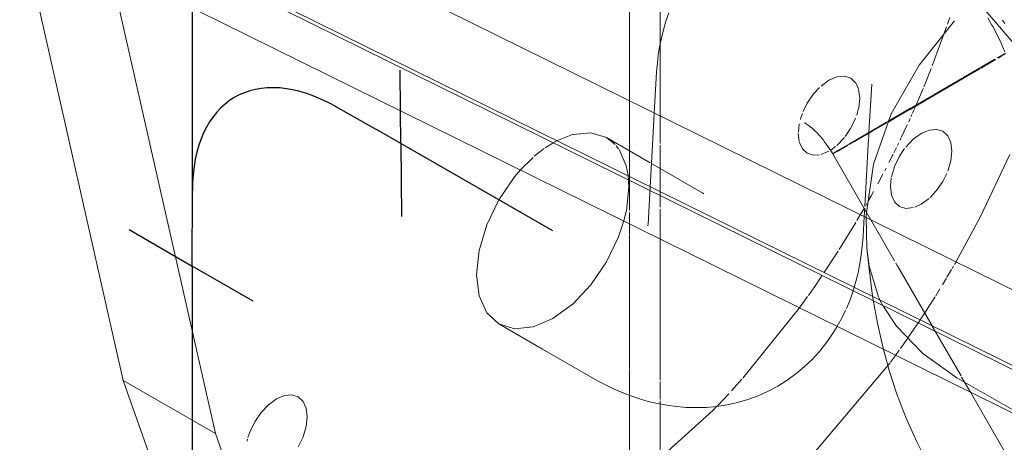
# Model space of a CAD drawing. Header units: inches. Extents: x -332 to 1204, y -60 to 270.
# Tile 59 of 91: x 450.74 to 462.08, y -20.22 to -15.35. Entities that reach past the tile are written whole.
import ezdxf

# ---------------------------------------------------------------- set-up
doc = ezdxf.new("R2010")
doc.units = ezdxf.units.IN
doc.header["$MEASUREMENT"] = 0
doc.layers.add('P-PIPE', color=3, linetype='Continuous', lineweight=30)
doc.layers.add('P-SANR-FIXT', color=6, linetype='Continuous', lineweight=9)

# ---------------------------------------------------------------- blocks, each defined once
blk = doc.blocks.new('Water Closet-Wall Mounted-Sloan-Valve-WETS-24501201 - WETS-2450_1201-2933277-WASTE AND VENT RISER DIAGRAM')
at = {"layer": 'P-SANR-FIXT'}
for p, q in [((-163.514, -13.573), (-152.989, -18.776)), ((-163.514, -13.573), (-152.989, -18.776)), ((-155.151, -13.821), (-153.369, -15.903)), ((-163.866, -19.507), (-165.059, -14.226)), ((-153.389, -19.496), (-163.92, -14.29)), ((-152.989, -19.65), (-163.514, -14.447)), ((-152.989, -19.65), (-163.514, -14.447)), ((-158.036, -14.5), (-158.036, -16.281)), ((-157.683, -15.697), (-157.683, -14.473)), ((-164.002, -14.751), (-153.469, -19.958)), ((-163.999, -14.838), (-162.805, -20.119)), ((-154.348, -15.32), (-154.374, -15.4)), ((-153.907, -15.327), (-153.861, -15.409)), ((-153.74, -15.354), (-153.714, -15.391)), ((-154.384, -15.428), (-154.548, -15.88)), ((-157.669, -15.561), (-157.689, -15.658)), ((-157.683, -16.456), (-157.683, -15.697)), ((-153.8, -15.788), (-153.705, -15.733)), ((-157.715, -15.85), (-157.723, -15.945)), ((-154.003, -15.905), (-153.827, -15.803)), ((-153.936, -15.875), (-153.984, -15.904)), ((-153.818, -15.806), (-153.936, -15.875)), ((-157.723, -15.951), (-157.75, -16.423)), ((-157.723, -15.945), (-157.723, -15.951)), ((-154.56, -15.909), (-154.625, -16.073)), ((-154.197, -16.016), (-154.006, -15.906)), ((-155.738, -16.046), (-155.83, -16.113)), ((-155.399, -16.144), (-155.43, -16.076)), ((-155.278, -16.646), (-155.246, -16.09)), ((-155.246, -16.089), (-155.246, -16.09)), ((-155.246, -16.09), (-155.246, -16.09)), ((-154.627, -16.076), (-154.645, -16.121)), ((-154.527, -16.208), (-154.254, -16.05)), ((-154.247, -16.057), (-154.439, -16.169)), ((-154.254, -16.05), (-154.206, -16.022)), ((-155.384, -16.25), (-155.397, -16.152)), ((-154.807, -16.371), (-154.527, -16.208)), ((-154.654, -16.142), (-154.738, -16.339)), ((-154.439, -16.169), (-154.521, -16.217)), ((-158.036, -16.281), (-158.036, -16.794)), ((-155.396, -16.363), (-155.384, -16.25)), ((-157.75, -16.423), (-157.77, -16.789)), ((-156.044, -16.427), (-156.056, -16.459)), ((-155.419, -16.446), (-155.397, -16.363)), ((-155.048, -16.512), (-154.807, -16.371)), ((-154.782, -16.439), (-154.793, -16.464)), ((-154.764, -16.399), (-154.775, -16.423)), ((-154.747, -16.361), (-154.763, -16.397)), ((-157.683, -16.773), (-157.683, -16.456)), ((-156.08, -16.546), (-156.091, -16.645)), ((-156.057, -16.463), (-156.068, -16.497)), ((-155.989, -16.554), (-155.976, -16.562)), ((-155.488, -16.599), (-155.432, -16.482)), ((-155.31, -16.665), (-155.074, -16.527)), ((-155.073, -16.537), (-155.24, -16.634)), ((-155.074, -16.527), (-155.048, -16.512)), ((-154.803, -16.485), (-154.82, -16.523)), ((-156.092, -16.658), (-156.082, -16.749)), ((-155.551, -16.693), (-155.491, -16.603)), ((-155.5, -16.777), (-155.31, -16.665)), ((-155.24, -16.634), (-155.311, -16.675)), ((-155.281, -16.709), (-155.278, -16.646)), ((-154.836, -16.559), (-154.905, -16.705)), ((-154.677, -16.658), (-154.586, -16.62)), ((-154.427, -16.634), (-154.371, -16.686)), ((-159.006, -16.823), (-158.92, -16.769)), ((-158.912, -16.764), (-158.863, -16.738)), ((-158.863, -16.738), (-158.693, -16.672)), ((-158.036, -16.859), (-158.3, -16.707)), ((-158.3, -16.707), (-158.201, -16.787)), ((-156.08, -16.757), (-156.044, -16.835)), ((-155.822, -16.713), (-155.803, -16.736)), ((-155.647, -16.796), (-155.561, -16.706)), ((-155.63, -16.853), (-155.5, -16.777)), ((-155.312, -16.676), (-155.405, -16.729)), ((-155.326, -17.499), (-155.282, -16.715)), ((-154.934, -16.765), (-154.95, -16.799)), ((-154.909, -16.713), (-154.919, -16.735)), ((-154.371, -16.686), (-154.336, -16.764)), ((-154.336, -16.764), (-154.324, -16.863)), ((-159.134, -16.922), (-159.019, -16.832)), ((-158.188, -16.801), (-158.161, -16.836)), ((-158.155, -16.844), (-158.073, -17.03)), ((-158.036, -16.797), (-158.036, -17.155)), ((-157.796, -16.998), (-158.036, -16.859)), ((-157.771, -16.794), (-157.798, -17.273)), ((-157.683, -17.306), (-157.683, -16.794)), ((-155.83, -16.902), (-155.738, -16.863)), ((-155.714, -16.848), (-155.662, -16.81)), ((-155.71, -16.869), (-155.695, -16.894)), ((-155.679, -16.885), (-155.695, -16.894)), ((-155.695, -16.894), (-155.305, -17.57)), ((-155.636, -16.861), (-155.679, -16.885)), ((-155.596, -16.838), (-155.636, -16.861)), ((-155.526, -16.799), (-155.596, -16.838)), ((-154.998, -16.896), (-155.047, -16.993)), ((-154.96, -16.819), (-154.992, -16.883)), ((-154.927, -16.922), (-154.867, -16.832)), ((-159.29, -17.077), (-159.147, -16.934)), ((-157.211, -17.336), (-157.782, -17.006)), ((-154.984, -17.039), (-154.927, -16.922)), ((-158.073, -17.03), (-158.052, -17.138)), ((-155.081, -17.058), (-155.096, -17.088)), ((-155.019, -17.158), (-154.985, -17.042)), ((-158.036, -17.155), (-158.036, -17.51)), ((-155.116, -17.127), (-155.175, -17.238)), ((-155.031, -17.271), (-155.021, -17.169)), ((-157.798, -17.273), (-157.822, -17.708)), ((-157.683, -17.33), (-157.683, -17.306)), ((-157.683, -17.373), (-157.683, -17.334)), ((-157.18, -17.351), (-157.182, -17.351)), ((-155.224, -17.327), (-155.256, -17.384)), ((-157.683, -17.507), (-157.683, -17.381)), ((-155.256, -17.384), (-155.282, -17.43)), ((-158.073, -17.554), (-158.1, -17.665)), ((-158.036, -17.51), (-158.036, -17.546)), ((-158.036, -17.568), (-158.036, -17.7)), ((-157.683, -17.875), (-157.683, -17.533)), ((-155.334, -17.523), (-155.378, -17.598)), ((-155.333, -17.617), (-155.327, -17.521)), ((-155.301, -17.465), (-155.315, -17.49)), ((-155.305, -17.57), (-155.289, -17.597)), ((-154.769, -17.514), (-154.854, -17.522)), ((-155.428, -17.684), (-155.621, -17.997)), ((-155.378, -17.598), (-155.417, -17.664)), ((-155.346, -17.847), (-155.333, -17.617)), ((-155.301, -17.982), (-155.31, -17.629)), ((-155.287, -17.601), (-155.255, -17.656)), ((-155.255, -17.656), (-154.982, -18.129)), ((-158.036, -17.7), (-158.036, -17.817)), ((-158.036, -17.822), (-158.036, -19.375)), ((-157.683, -19.505), (-157.683, -17.875)), ((-155.631, -18.014), (-155.797, -18.267)), ((-155.275, -18.19), (-155.301, -17.982)), ((-154.293, -18.169), (-154.277, -18.141)), ((-155.167, -18.543), (-155.275, -18.19)), ((-154.97, -18.15), (-154.951, -18.183)), ((-154.95, -18.185), (-154.55, -18.877)), ((-154.36, -18.283), (-154.327, -18.228)), ((-154.321, -18.217), (-154.305, -18.19)), ((-155.819, -18.3), (-155.918, -18.445)), ((-154.431, -18.402), (-154.386, -18.328)), ((-154.379, -18.316), (-154.36, -18.284)), ((-155.922, -18.45), (-155.975, -18.525)), ((-155.459, -18.471), (-155.448, -18.434)), ((-154.509, -18.529), (-154.46, -18.45)), ((-155.984, -18.537), (-156.081, -18.672)), ((-155.147, -18.587), (-155.164, -18.55)), ((-155.113, -18.651), (-155.147, -18.587)), ((-154.603, -18.676), (-154.517, -18.542)), ((-158.693, -18.628), (-158.92, -18.794)), ((-156.081, -18.672), (-156.732, -19.481)), ((-155.587, -18.78), (-155.547, -18.697)), ((-154.627, -18.714), (-154.605, -18.681)), ((-158.92, -18.794), (-159.147, -18.89)), ((-155.642, -18.882), (-155.587, -18.78)), ((-154.829, -19.016), (-154.692, -18.814)), ((-154.689, -18.808), (-154.627, -18.714)), ((-159.54, -18.855), (-159.036, -19.146)), ((-154.549, -18.879), (-154.217, -19.455)), ((-154.915, -19.138), (-154.831, -19.019)), ((-159.036, -19.146), (-158.452, -19.484)), ((-154.972, -19.218), (-154.929, -19.158)), ((-155.029, -19.297), (-154.972, -19.218)), ((-158.036, -19.384), (-158.036, -19.662)), ((-156.742, -19.492), (-156.861, -19.625)), ((-154.21, -19.467), (-154.108, -19.642)), ((-163.866, -19.507), (-162.805, -20.119)), ((-157.683, -19.727), (-157.683, -19.518)), ((-158.036, -19.67), (-158.036, -21.829)), ((-156.893, -19.66), (-157.024, -19.799)), ((-154.108, -19.642), (-153.572, -20.571)), ((-161.748, -19.924), (-161.76, -19.826)), ((-157.683, -19.765), (-157.683, -19.741)), ((-157.683, -21.625), (-157.683, -19.765)), ((-161.76, -20.037), (-161.748, -19.924)), ((-162.435, -20.182), (-162.44, -20.205))]:
    blk.add_line(p, q, dxfattribs=at)
for points in [[(-157.581, -15.267, 0), (-157.616, -15.365, 0), (-157.645, -15.463, 0), (-157.669, -15.561, 0)], [(-155.31, -17.629, 0), (-155.309, -17.599, 0), (-155.224, -17.011, 0), (-155.02, -16.432, 0), (-154.7, -15.872, 0), (-154.293, -15.36, 0)], [(-153.792, -15.539, 0), (-153.822, -15.482, 0), (-153.852, -15.424, 0), (-153.861, -15.409, 0)], [(-153.714, -15.716, 0), (-153.738, -15.657, 0), (-153.764, -15.598, 0), (-153.792, -15.54, 0)], [(-157.689, -15.658, 0), (-157.704, -15.754, 0), (-157.715, -15.85, 0)], [(-153.704, -15.739, 0), (-153.746, -15.764, 0), (-153.791, -15.791, 0)], [(-153.998, -15.912, 0), (-154.172, -16.014, 0), (-154.246, -16.057, 0)], [(-155.561, -15.999, 0), (-155.647, -16.007, 0), (-155.738, -16.046, 0)], [(-155.432, -16.073, 0), (-155.488, -16.021, 0), (-155.561, -15.999, 0)], [(-155.847, -16.129, 0), (-155.915, -16.203, 0), (-155.988, -16.31, 0), (-156.036, -16.406, 0)], [(-154.522, -16.217, 0), (-154.719, -16.332, 0), (-154.803, -16.381, 0)], [(-154.803, -16.381, 0), (-154.992, -16.491, 0), (-155.055, -16.527, 0)], [(-156.019, -16.535, 0), (-156.018, -16.536, 0), (-156.014, -16.538, 0), (-156.008, -16.542, 0), (-155.999, -16.547, 0), (-155.989, -16.554, 0)], [(-158.688, -16.671, 0), (-158.482, -16.651, 0), (-158.3, -16.707, 0)], [(-155.976, -16.562, 0), (-155.963, -16.573, 0), (-155.948, -16.585, 0)], [(-155.948, -16.585, 0), (-155.932, -16.599, 0), (-155.915, -16.614, 0), (-155.897, -16.631, 0), (-155.879, -16.649, 0)], [(-155.879, -16.649, 0), (-155.86, -16.669, 0), (-155.841, -16.69, 0), (-155.822, -16.713, 0)], [(-154.854, -16.815, 0), (-154.769, -16.725, 0), (-154.677, -16.658, 0)], [(-154.586, -16.62, 0), (-154.501, -16.611, 0), (-154.427, -16.634, 0)], [(-155.803, -16.736, 0), (-155.784, -16.761, 0), (-155.765, -16.787, 0), (-155.746, -16.813, 0)], [(-155.405, -16.729, 0), (-155.446, -16.753, 0), (-155.504, -16.786, 0)], [(-156.044, -16.835, 0), (-155.988, -16.887, 0), (-155.915, -16.91, 0), (-155.848, -16.906, 0)], [(-155.746, -16.813, 0), (-155.728, -16.841, 0), (-155.71, -16.869, 0)], [(-155.695, -16.894, 0), (-155.691, -16.891, 0), (-155.63, -16.853, 0)], [(-154.324, -16.863, 0), (-154.336, -16.975, 0), (-154.371, -17.094, 0)], [(-154.277, -18.141, 0), (-153.995, -17.622, 0), (-153.655, -16.901, 0)], [(-159.54, -18.855, 0), (-159.68, -18.726, 0), (-159.767, -18.532, 0), (-159.797, -18.287, 0), (-159.767, -18.008, 0), (-159.68, -17.713, 0), (-159.54, -17.423, 0), (-159.359, -17.157, 0), (-159.29, -17.077, 0)], [(-154.381, -17.119, 0), (-154.427, -17.211, 0), (-154.501, -17.318, 0), (-154.573, -17.396, 0)], [(-158.052, -17.138, 0), (-158.043, -17.275, 0), (-158.072, -17.55, 0)], [(-157.182, -17.351, 0), (-157.187, -17.349, 0), (-157.194, -17.345, 0), (-157.204, -17.339, 0), (-157.211, -17.336, 0)], [(-154.984, -17.448, 0), (-155.019, -17.37, 0), (-155.031, -17.271, 0)], [(-154.854, -17.522, 0), (-154.927, -17.5, 0), (-154.984, -17.448, 0)], [(-154.586, -17.408, 0), (-154.677, -17.475, 0), (-154.75, -17.508, 0)], [(-158.1, -17.665, 0), (-158.161, -17.849, 0), (-158.3, -18.139, 0), (-158.482, -18.405, 0), (-158.69, -18.626, 0)], [(-157.824, -17.723, 0), (-157.823, -17.721, 0), (-157.823, -17.716, 0), (-157.822, -17.708, 0)], [(-155.354, -17.955, 0), (-155.346, -17.853, 0), (-155.346, -17.847, 0)], [(-155.402, -18.26, 0), (-155.382, -18.16, 0), (-155.366, -18.058, 0), (-155.354, -17.955, 0)], [(-155.235, -18.533, 0), (-155.281, -18.184, 0), (-155.301, -17.982, 0)], [(-155.448, -18.434, 0), (-155.429, -18.367, 0), (-155.403, -18.264, 0)], [(-155.538, -18.678, 0), (-155.496, -18.575, 0), (-155.46, -18.472, 0)], [(-152.78, -22.421, 0), (-153.069, -22.227, 0), (-153.342, -22.015, 0), (-153.599, -21.786, 0), (-153.836, -21.544, 0), (-154.054, -21.292, 0), (-154.251, -21.03, 0), (-154.429, -20.763, 0), (-154.588, -20.491, 0), (-154.728, -20.216, 0), (-154.849, -19.94, 0), (-154.955, -19.665, 0), (-155.044, -19.39, 0), (-155.119, -19.117, 0), (-155.18, -18.846, 0), (-155.228, -18.577, 0), (-155.235, -18.533, 0)], [(-154.267, -19.477, 0), (-154.656, -19.197, 0), (-154.959, -18.882, 0), (-155.112, -18.652, 0)], [(-159.147, -18.89, 0), (-159.359, -18.911, 0), (-159.54, -18.855, 0)], [(-156.327, -19.571, 0), (-156.22, -19.504, 0), (-156.118, -19.43, 0), (-156.022, -19.35, 0), (-155.932, -19.264, 0), (-155.849, -19.173, 0), (-155.773, -19.079, 0), (-155.704, -18.982, 0), (-155.643, -18.883, 0)], [(-157.514, -21.72, 0), (-157.232, -21.526, 0), (-156.016, -20.466, 0), (-155.035, -19.304, 0)], [(-156.327, -19.571, 0), (-156.439, -19.631, 0), (-156.555, -19.682, 0), (-156.672, -19.725, 0), (-156.792, -19.76, 0), (-156.911, -19.787, 0), (-157.031, -19.806, 0), (-157.15, -19.817, 0), (-157.267, -19.82, 0), (-157.383, -19.817, 0), (-157.496, -19.808, 0), (-157.606, -19.793, 0), (-157.714, -19.773, 0), (-157.82, -19.748, 0), (-157.922, -19.718, 0), (-158.022, -19.685, 0), (-158.119, -19.647, 0), (-158.214, -19.606, 0), (-158.306, -19.562, 0), (-158.396, -19.515, 0), (-158.452, -19.484, 0)], [(-152.934, -20.22, 0), (-153.3, -20.029, 0), (-154.267, -19.477, 0)], [(-162.32, -21.762, 0), (-162.785, -21.472, 0), (-163.466, -20.649, 0), (-163.866, -19.507, 0)], [(-161.76, -19.826, 0), (-161.796, -19.748, 0), (-161.852, -19.696, 0), (-161.925, -19.673, 0), (-162.01, -19.681, 0), (-162.102, -19.72, 0), (-162.194, -19.787, 0), (-162.279, -19.877, 0), (-162.352, -19.984, 0), (-162.408, -20.101, 0), (-162.43, -20.165, 0)], [(-157.028, -19.804, 0), (-157.077, -19.854, 0), (-158.032, -20.716, 0)], [(-161.852, -20.273, 0), (-161.796, -20.156, 0), (-161.76, -20.037, 0)], [(-162.805, -20.119, 0), (-162.405, -21.261, 0), (-161.724, -22.084, 0), (-160.804, -22.538, 0), (-159.702, -22.595, 0), (-158.487, -22.25, 0), (-157.956, -21.987, 0)]]:
    blk.add_polyline3d(points, dxfattribs=at)
blk = doc.blocks.new('Tee Sanitary - PVC - Sch 40 - DWV - Standard _WASTE_-3087164-WASTE AND VENT RISER DIAGRAM')
at = {"layer": 'P-PIPE', "color": 9}
for p, q in [((-163.793, -12.914), (-163.368, -13.16)), ((-163.07, -17.32), (-163.068, -15.212)), ((-160.955, -16.611), (-161.42, -16.349)), ((-160.668, -16.774), (-160.672, -16.397)), ((-160.668, -16.774), (-160.95, -16.614)), ((-160.668, -16.774), (-160.661, -17.617)), ((-163.071, -18.187), (-163.07, -17.32)), ((-163.798, -17.766), (-163.071, -18.187)), ((-162.371, -18.592), (-163.071, -18.187))]:
    blk.add_line(p, q, dxfattribs=at)
at = {"layer": 'P-PIPE', "color": 50}
for p, q in [((-163.368, -13.16), (-163.067, -13.335)), ((-163.067, -13.587), (-163.067, -13.335)), ((-162.604, -13.602), (-163.067, -13.335)), ((-163.067, -13.794), (-163.067, -13.6)), ((-162.34, -13.755), (-162.553, -13.632)), ((-163.067, -13.904), (-163.067, -13.799)), ((-163.067, -14.032), (-163.067, -13.911)), ((-163.067, -14.17), (-163.067, -14.04)), ((-163.068, -14.309), (-163.067, -14.211)), ((-163.067, -14.202), (-163.067, -14.179)), ((-163.068, -14.573), (-163.068, -14.337)), ((-163.068, -14.655), (-163.068, -14.596)), ((-163.068, -14.711), (-163.068, -14.667)), ((-163.068, -15.192), (-163.068, -14.751)), ((-160.672, -16.397), (-160.676, -15.93))]:
    blk.add_line(p, q, dxfattribs=at)
at = {"layer": 'P-PIPE', "color": 9}
blk.add_ellipse((-161.402, -18.285), major_axis=(-1.18, 2.043), ratio=0.57735, start_param=5.508203, end_param=7.067457, dxfattribs=at)

msp = doc.modelspace()

# ---------------------------------------------------------------- linework, layer by layer
at = {"layer": 'P-PIPE', "color": 9}
for p, q in [((456.88, -17.783), (455.132, -16.774)), ((452.729, -18.187), (452.726, -20.875))]:
    msp.add_line(p, q, dxfattribs=at)

# ---------------------------------------------------------------- block references
msp.add_blockref('Tee Sanitary - PVC - Sch 40 - DWV - Standard _WASTE_-3087164-WASTE AND VENT RISER DIAGRAM', (615.8, 0), dxfattribs=at)
at = {"layer": 'P-SANR-FIXT'}
msp.add_blockref('Water Closet-Wall Mounted-Sloan-Valve-WETS-24501201 - WETS-2450_1201-2933277-WASTE AND VENT RISER DIAGRAM', (615.8, 0), dxfattribs=at)

doc.saveas('drawing.dxf')
